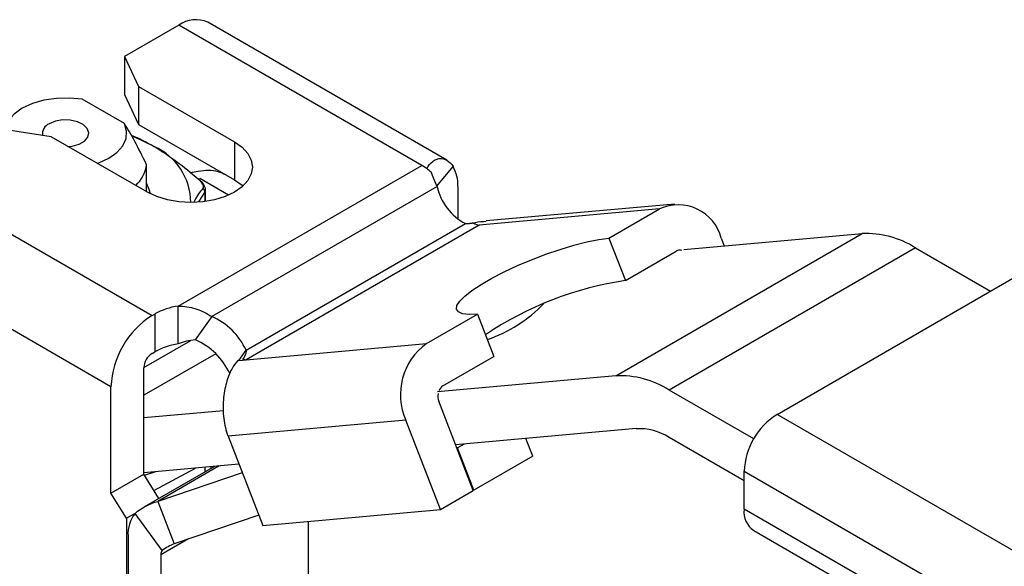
# Model space of a CAD drawing. Header units: inches. Extents: x 0.5 to 21.5, y 0.5 to 16.5.
# Tile 16 of 17: x 18.1 to 19.8, y 14.3 to 15.3. Entities that reach past the tile are written whole.
import ezdxf

# ---------------------------------------------------------------- set-up
doc = ezdxf.new("R2010")
doc.units = ezdxf.units.IN
doc.header["$LTSCALE"] = 2
doc.header["$MEASUREMENT"] = 0

msp = doc.modelspace()

# ---------------------------------------------------------------- linework, layer by layer
for p, q in [((18.8733, 15.023), (18.4682, 15.2568)), ((18.419, 15.252), (18.3268, 15.1987)), ((18.8307, 15.0143), (18.419, 15.252)), ((18.3268, 15.1987), (18.3503, 15.148)), ((18.3268, 15.1987), (18.3268, 15.1344)), ((18.3503, 15.148), (18.5132, 15.054)), ((18.3503, 15.148), (18.3503, 15.0837)), ((18.3267, 15.085), (18.2552, 15.1263)), ((18.3268, 15.1344), (18.3503, 15.0837)), ((18.2028, 15.0629), (18.115, 15.0764)), ((18.3503, 15.0837), (18.5132, 14.9897)), ((18.3656, 14.9688), (18.2028, 15.0629)), ((18.5132, 15.054), (18.5132, 14.9897)), ((18.3644, 14.9696), (18.3644, 15.015)), ((18.4176, 14.7758), (18.8307, 15.0143)), ((18.8397, 15.0091), (18.8307, 15.0143)), ((18.8397, 15.0084), (18.8397, 15.0091)), ((18.8565, 14.9792), (18.8839, 15.0121)), ((17.9699, 14.9927), (18.3735, 14.7597)), ((18.5032, 14.9638), (18.4544, 14.992)), ((18.4643, 14.9529), (18.4643, 14.9737)), ((18.8568, 14.9784), (18.4748, 14.7579)), ((18.8922, 14.9787), (18.8922, 14.9237)), ((18.4528, 14.9527), (18.4631, 14.9681)), ((18.4631, 14.9681), (18.4643, 14.9723)), ((18.4631, 14.9681), (18.4631, 14.9528)), ((19.234, 14.9404), (18.9283, 14.913)), ((19.26, 14.9487), (18.9397, 14.9201)), ((19.1481, 14.8908), (19.234, 14.9404)), ((18.9283, 14.913), (18.5329, 14.6848)), ((18.533, 14.7009), (18.9047, 14.9155)), ((19.1481, 14.8908), (19.1759, 14.819)), ((19.1596, 14.6577), (19.5772, 14.8987)), ((19.2748, 14.8717), (19.5772, 14.8987)), ((19.3384, 14.8909), (19.3435, 14.8778)), ((19.6677, 14.8745), (19.2501, 14.6334)), ((19.6677, 14.8745), (19.7949, 14.8011)), ((18.3039, 14.6391), (17.9003, 14.8721)), ((19.1759, 14.819), (19.2619, 14.8686)), ((19.433, 14.5921), (19.8367, 14.8252)), ((18.4176, 14.7115), (18.4176, 14.7758)), ((18.3735, 14.7597), (18.3782, 14.7623)), ((18.3782, 14.7623), (18.3782, 14.698)), ((18.4748, 14.7579), (18.4469, 14.7183)), ((18.8386, 14.7121), (18.9254, 14.7622)), ((18.9254, 14.7622), (18.9532, 14.6905)), ((18.3596, 14.6717), (18.4391, 14.7175)), ((18.5329, 14.6848), (18.8386, 14.7121)), ((18.4816, 14.695), (18.3596, 14.6246)), ((18.3735, 14.6954), (18.3782, 14.698)), ((18.5209, 14.6837), (18.533, 14.7009)), ((18.8665, 14.6404), (18.9532, 14.6905)), ((18.5189, 14.6835), (18.5275, 14.6843)), ((18.5274, 14.6859), (18.5275, 14.6843)), ((18.5275, 14.6843), (18.5329, 14.6848)), ((18.3596, 14.4906), (18.3596, 14.6713)), ((19.1596, 14.6577), (18.8572, 14.6306)), ((18.3039, 14.4585), (18.3039, 14.6391)), ((19.3936, 14.5506), (19.2501, 14.6334)), ((18.9182, 14.4631), (18.8595, 14.6144)), ((18.4947, 14.5982), (18.3596, 14.5861)), ((20.4338, 14.0144), (19.433, 14.5921)), ((18.8038, 14.5823), (18.5025, 14.5553)), ((18.8625, 14.431), (18.8038, 14.5823)), ((18.5025, 14.5553), (18.5612, 14.4041)), ((19.1944, 14.568), (18.8882, 14.5406)), ((18.9024, 14.5419), (18.8915, 14.5355)), ((19.019, 14.5213), (19.0074, 14.5512)), ((19.3773, 14.4796), (19.2501, 14.5531)), ((18.8915, 14.5355), (18.8902, 14.5354)), ((18.9193, 14.4638), (18.8915, 14.5355)), ((18.5209, 14.5077), (18.3596, 14.4933)), ((19.019, 14.5213), (18.9193, 14.4638)), ((18.3039, 14.4585), (18.3596, 14.4906)), ((18.385, 14.4497), (18.3596, 14.4906)), ((18.4792, 14.504), (18.3597, 14.435)), ((18.3607, 14.4889), (18.3798, 14.4951)), ((18.3766, 14.4632), (18.4472, 14.5012)), ((18.4871, 14.5047), (18.3831, 14.4447)), ((18.5266, 14.4931), (18.3831, 14.4447)), ((18.4631, 14.5026), (18.4631, 14.4947)), ((18.4731, 14.5035), (18.4731, 14.5005)), ((18.478, 14.5033), (18.478, 14.5039)), ((19.3773, 14.4957), (20.3781, 13.9179)), ((19.3773, 14.4314), (19.3773, 14.4957)), ((18.3303, 14.416), (18.3039, 14.4585)), ((18.8625, 14.431), (18.9182, 14.4631)), ((18.9193, 14.4638), (18.918, 14.4637)), ((18.3831, 14.4447), (18.4109, 14.3729)), ((18.3447, 14.4244), (18.3303, 14.416)), ((18.3908, 14.3617), (18.3448, 14.4244)), ((18.5612, 14.4041), (18.8625, 14.431)), ((20.3781, 13.8537), (19.3773, 14.4314)), ((18.3303, 14.416), (18.3303, 14.1573)), ((18.5544, 14.4214), (18.4109, 14.3729)), ((18.639, 14.268), (18.639, 14.411)), ((19.3937, 14.3954), (20.3945, 13.8176)), ((18.3328, 14.3862), (18.3328, 14.1555)), ((18.4355, 14.3812), (18.3884, 14.3541)), ((18.3884, 14.3541), (18.3884, 14.1233))]:
    msp.add_line(p, q)
at = {"flags": 128}
for points in [[(18.2552, 15.1263), (18.2335, 15.1284), (18.2116, 15.1279), (18.1903, 15.1247), (18.1707, 15.119), (18.1536, 15.111), (18.1398, 15.1011), (18.1299, 15.0898), (18.1243, 15.0775), (18.1238, 15.0751)], [(18.2318, 15.0461), (18.2381, 15.0469), (18.2498, 15.0502), (18.2589, 15.0555), (18.2646, 15.0622), (18.2662, 15.0696), (18.2636, 15.0769), (18.2569, 15.0834), (18.247, 15.0882), (18.235, 15.0909), (18.222, 15.0912), (18.2096, 15.0891), (18.1991, 15.0848), (18.1991, 15.0848)], [(18.2811, 15.0176), (18.2831, 15.0184), (18.3002, 15.0264), (18.314, 15.0362), (18.3239, 15.0476), (18.3295, 15.0598), (18.3304, 15.0725), (18.3267, 15.085)], [(18.3772, 15.0462), (18.3563, 15.0567), (18.3407, 15.0631)], [(18.5132, 15.054), (18.5262, 15.0449), (18.5358, 15.0345), (18.5417, 15.0232), (18.5437, 15.0114), (18.5417, 14.9997), (18.5358, 14.9884), (18.5262, 14.978), (18.5132, 14.9688), (18.4974, 14.9614), (18.4793, 14.9558), (18.4598, 14.9524), (18.4394, 14.9512), (18.4191, 14.9524), (18.3995, 14.9558), (18.3814, 14.9614), (18.3656, 14.9688)], [(18.5132, 14.9897), (18.5262, 14.9806), (18.5276, 14.9793)], [(18.3644, 14.9835), (18.3683, 14.974), (18.3701, 14.9664)], [(18.9254, 14.7622), (18.911, 14.7617), (18.9001, 14.7629), (18.8929, 14.7658), (18.8896, 14.7705), (18.8904, 14.7766), (18.8951, 14.7841), (18.9037, 14.7928), (18.9159, 14.8023), (18.9314, 14.8126), (18.9498, 14.8232), (18.9706, 14.8339), (18.9932, 14.8444), (19.0169, 14.8544), (19.0412, 14.8637), (19.0654, 14.8719), (19.0888, 14.8789), (19.1108, 14.8845), (19.1307, 14.8885), (19.1481, 14.8908)]]:
    msp.add_lwpolyline(points, dxfattribs=at)
for centre, radius, start, end in [((18.4478, 15.2117), 0.0495, 65.6929, 125.6176), ((18.2056, 15.0681), 0.0179, 111.5986, 189.5803), ((18.3347, 14.9509), 0.1044, 0.1797, 65.9302), ((18.3048, 15.0245), 0.0603, 312.8518, 350.9619), ((18.7796, 14.9261), 0.1019, 53.8236, 59.9071), ((18.7697, 14.9125), 0.1187, 49.4342, 53.8653), ((18.8304, 14.981), 0.0618, 357.9192, 30.2375), ((18.9489, 14.9989), 0.0944, 192.5316, 242.0868), ((19.2659, 14.8728), 0.0747, 14.0017, 115.2508), ((18.9282, 14.927), 0.014, 228.4534, 270.5371), ((19.5837, 14.7418), 0.157, 57.6507, 92.3578), ((19.2682, 14.8579), 0.0125, 74.0493, 120.3833), ((19.259, 14.2538), 0.5713, 98.3551, 124.0563), ((18.4359, 14.6581), 0.1192, 98.8105, 118.9626), ((18.8625, 14.9508), 0.2449, 288.956, 315.7702), ((18.455, 14.6322), 0.1513, 122.6055, 177.3945), ((18.4308, 14.6548), 0.1121, 24.2984, 66.9161), ((18.4359, 14.5938), 0.1192, 98.8105, 118.9626), ((18.403, 14.6152), 0.1121, 24.2984, 66.9161), ((18.9015, 14.6257), 0.1069, 126.0232, 203.9762), ((18.3898, 14.6699), 0.0303, 122.6055, 177.3945), ((18.5323, 14.6959), 0.0111, 243.6188, 273.2659), ((19.1661, 14.5008), 0.157, 57.6507, 92.3578), ((18.8755, 14.6258), 0.0171, 121.7759, 158.9977), ((18.8825, 14.6232), 0.0246, 169.4285, 201.0597), ((19.4982, 14.4902), 0.121, 122.6055, 177.3945), ((18.6162, 14.5992), 0.1219, 186.6854, 201.1096), ((19.1984, 14.4714), 0.0966, 57.6507, 92.3578), ((18.3896, 14.3893), 0.0569, 141.9762, 183.1307), ((19.4148, 14.4266), 0.0378, 172.7442, 235.9436), ((18.3998, 14.3547), 0.0114, 141.9762, 183.1307)]:
    msp.add_arc(centre, radius, start, end)
for points, knots in [([(18.3644, 15.015), (18.357, 15.0304), (18.3504, 15.0435), (18.338, 15.0665), (18.3322, 15.0764), (18.3267, 15.085)], [0, 0, 0, 0, 0.5, 0.5, 1, 1, 1, 1]), ([(18.3383, 15.0652), (18.3386, 15.0651), (18.3514, 15.0608), (18.3645, 15.0534), (18.3772, 15.0462)], [0, 0, 0, 0, 0.0227114, 1, 1, 1, 1]), ([(18.8397, 15.0091), (18.8423, 15.0142), (18.8456, 15.0182), (18.8512, 15.0225), (18.8532, 15.0237), (18.8572, 15.0253), (18.8593, 15.0258), (18.8654, 15.0263), (18.8696, 15.0252), (18.8772, 15.0206), (18.8808, 15.017), (18.8839, 15.0121)], [0, 0, 0, 0, 0.25, 0.25, 0.375, 0.375, 0.5, 0.5, 0.75, 0.75, 1, 1, 1, 1]), ([(18.4986, 14.9981), (18.4944, 15.0002), (18.4806, 15.0069), (18.459, 15.0059), (18.4429, 15.0022), (18.4384, 15.0012)], [0, 0, 0, 0, 0.241553, 0.790935, 1, 1, 1, 1]), ([(18.4537, 14.9904), (18.4535, 14.9905), (18.4532, 14.9909), (18.4525, 14.9909), (18.4521, 14.9909)], [0, 0, 0, 0, 0.42909, 1, 1, 1, 1]), ([(18.4643, 14.9722), (18.4642, 14.9737), (18.4639, 14.9767), (18.4615, 14.9815), (18.4582, 14.9861), (18.4552, 14.989), (18.4537, 14.9904)], [0, 0, 0, 0, 0.260641, 0.51503, 0.762117, 1, 1, 1, 1]), ([(18.8568, 14.9784), (18.8567, 14.9787), (18.8564, 14.9794), (18.856, 14.9803), (18.8556, 14.9813), (18.8552, 14.9822), (18.8548, 14.9831), (18.8544, 14.984), (18.8541, 14.9849), (18.8537, 14.9858), (18.8533, 14.9867), (18.853, 14.9876), (18.8526, 14.9884), (18.8522, 14.9893), (18.8519, 14.9902), (18.8515, 14.991), (18.8512, 14.9918), (18.8508, 14.9927), (18.8505, 14.9935), (18.8502, 14.9943), (18.8499, 14.9951), (18.8495, 14.9959), (18.8492, 14.9967), (18.8489, 14.9975), (18.8486, 14.9982), (18.8483, 14.999), (18.848, 14.9998), (18.8477, 15.0005), (18.8475, 15.0012), (18.8472, 15.002), (18.847, 15.0024), (18.8469, 15.0027)], [0, 0, 0, 0, 0.0054153, 0.0108103, 0.0161844, 0.0215375, 0.0268692, 0.0321792, 0.0374672, 0.0427328, 0.0479757, 0.0531956, 0.0583922, 0.0635651, 0.0687142, 0.073839, 0.0789392, 0.0840146, 0.0890648, 0.0940896, 0.0990886, 0.1040615, 0.1090081, 0.113928, 0.1188209, 0.1236867, 0.1285249, 0.1333353, 0.1381176, 0.1428715, 0.1475968, 0.1475968, 0.1475968, 0.1475968]), ([(18.4594, 14.9753), (18.4548, 14.9692), (18.4499, 14.9625), (18.4449, 14.9525), (18.4444, 14.9517)], [0, 0, 0, 0, 0.9190172, 1, 1, 1, 1]), ([(18.4631, 14.9681), (18.4632, 14.9693), (18.4627, 14.9721), (18.4607, 14.9744), (18.4594, 14.9753)], [0, 0, 0, 0, 0.428571, 1, 1, 1, 1]), ([(18.9189, 14.9165), (18.9187, 14.9165), (18.9184, 14.9164), (18.9178, 14.9163), (18.9173, 14.9162), (18.9168, 14.9161), (18.9162, 14.916), (18.9157, 14.916), (18.9152, 14.9159), (18.9147, 14.9158), (18.9142, 14.9157), (18.9136, 14.9157), (18.9131, 14.9156), (18.9126, 14.9156), (18.9121, 14.9155), (18.9116, 14.9155), (18.9111, 14.9154), (18.9107, 14.9154), (18.9102, 14.9154), (18.9097, 14.9154), (18.9092, 14.9153), (18.9088, 14.9153), (18.9083, 14.9153), (18.9078, 14.9153), (18.9074, 14.9153), (18.9069, 14.9153), (18.9065, 14.9154), (18.906, 14.9154), (18.9056, 14.9154), (18.9052, 14.9155), (18.9049, 14.9155), (18.9047, 14.9155)], [0, 0, 0, 0, 0.0056365, 0.0113115, 0.0170246, 0.0227753, 0.0285632, 0.0343877, 0.0402483, 0.0461447, 0.0520763, 0.0580426, 0.0640431, 0.0700774, 0.0761449, 0.0822451, 0.0883775, 0.0945416, 0.100737, 0.106963, 0.1132191, 0.1195049, 0.1258198, 0.1321633, 0.1385349, 0.144934, 0.15136, 0.1578125, 0.1642909, 0.1707947, 0.1773233, 0.1773233, 0.1773233, 0.1773233]), ([(18.9399, 14.919), (18.9337, 14.9188), (18.927, 14.9186), (18.9203, 14.9163), (18.9197, 14.9161)], [0, 0, 0, 0, 0.911701, 1, 1, 1, 1]), ([(18.4176, 14.7758), (18.4278, 14.7758), (18.4379, 14.7743), (18.4572, 14.7682), (18.4664, 14.7636), (18.4748, 14.7579)], [0, 0, 0, 0, 0.5, 0.5, 1, 1, 1, 1]), ([(18.4469, 14.7183), (18.4419, 14.7182), (18.4368, 14.7174), (18.427, 14.7149), (18.4222, 14.7133), (18.4176, 14.7115)], [0, 0, 0, 0, 0.5, 0.5, 1, 1, 1, 1]), ([(18.533, 14.7009), (18.5329, 14.6976), (18.5323, 14.6949), (18.5303, 14.69), (18.5289, 14.6879), (18.5274, 14.6859)], [0, 0, 0, 0, 0.5, 0.5, 1, 1, 1, 1]), ([(18.5189, 14.6835), (18.5157, 14.68), (18.5121, 14.6752), (18.5052, 14.6624), (18.502, 14.6547), (18.4983, 14.6414), (18.4972, 14.6367), (18.4955, 14.6271), (18.4948, 14.6221), (18.494, 14.6117), (18.4939, 14.6064), (18.4941, 14.5957), (18.4945, 14.5904), (18.4951, 14.585)], [0, 0, 0, 0, 0.25, 0.25, 0.5, 0.5, 0.625, 0.625, 0.75, 0.75, 0.875, 0.875, 1, 1, 1, 1]), ([(18.4109, 14.3729), (18.4074, 14.3714), (18.404, 14.3696), (18.3973, 14.3659), (18.394, 14.3639), (18.3908, 14.3617)], [0, 0, 0, 0, 0.03013287, 0.03013287, 0.06026573, 0.06026573, 0.06026573, 0.06026573])]:
    msp.add_open_spline(points, degree=3, knots=knots)
for points in [[(18.3772, 15.0461), (18.4026, 15.0314), (18.4278, 15.0123), (18.4521, 14.9909)], [(18.4521, 14.9909), (18.4554, 14.988), (18.4606, 14.9818), (18.4606, 14.977), (18.4594, 14.9753)], [(18.3448, 14.4244), (18.3558, 14.434), (18.3689, 14.4409), (18.3831, 14.4447)]]:
    msp.add_open_spline(points, degree=3)

doc.saveas('drawing.dxf')
